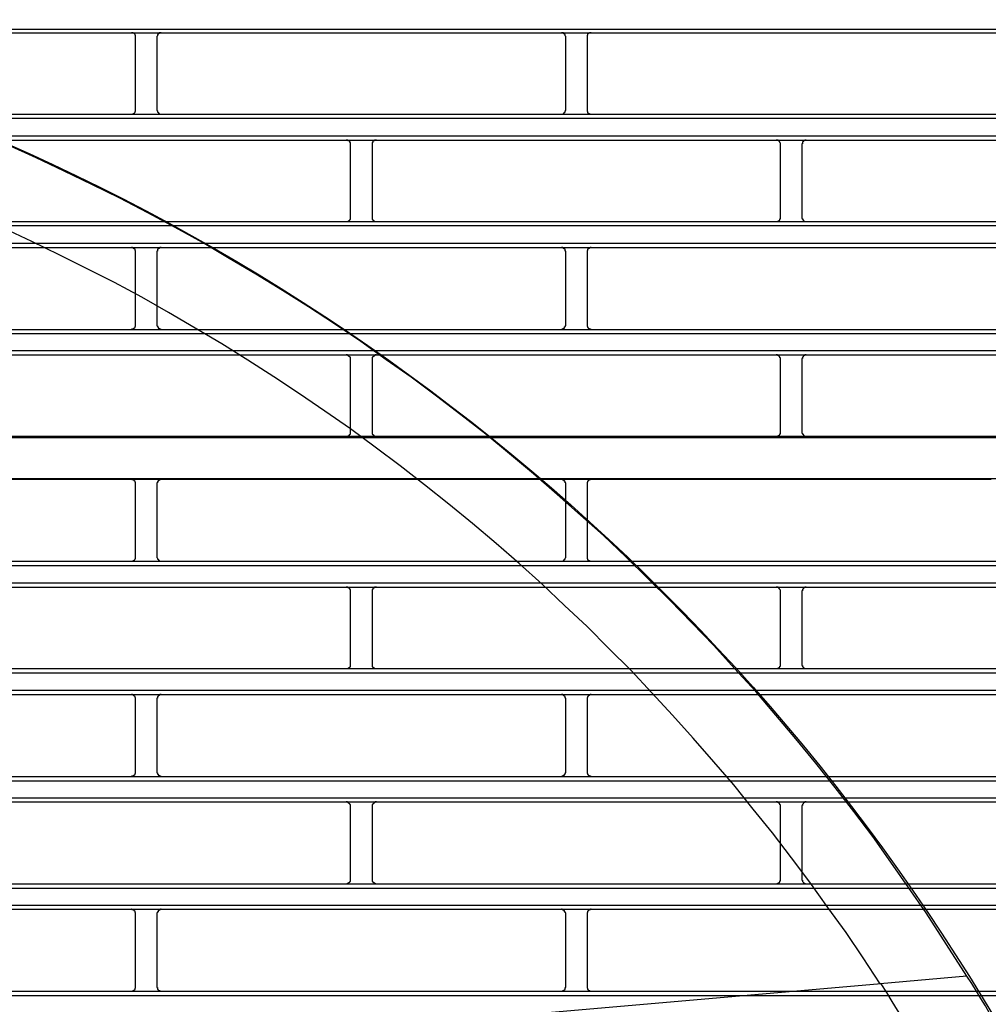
# Model space of a CAD drawing. Header units: millimetres. Extents: x 50532 to 99257, y 49161 to 61325.
# Tile 171 of 256: x 76435 to 76475, y 51888 to 51930. Entities that reach past the tile are written whole.
import ezdxf

# ---------------------------------------------------------------- set-up
doc = ezdxf.new("R2010")
doc.units = ezdxf.units.MM
doc.layers.add('AQUAREA', color=7, linetype='Continuous')

# ---------------------------------------------------------------- blocks, each defined once
blk = doc.blocks.new('SPLIT')
at = {"layer": 'AQUAREA'}
for points in [[(24807.13, -500.99), (24805.1, -498.05), (24803.07, -495.11), (24800.97, -492.17), (24798.8, -489.3), (24796.63, -486.5), (24794.39, -483.7), (24792.08, -480.9), (24789.77, -478.17), (24787.46, -475.44), (24785.01, -472.78), (24782.63, -470.12), (24780.11, -467.53), (24777.59, -464.94), (24775.07, -462.42), (24772.48, -459.9), (24769.89, -457.45), (24767.23, -455.07), (24764.57, -452.69), (24761.84, -450.31), (24759.04, -448), (24756.31, -445.76), (24753.44, -443.52), (24750.64, -441.35), (24747.7, -439.18), (24744.83, -437.15), (24741.89, -435.05), (24738.88, -433.02), (24735.87, -431.06), (24732.86, -429.17), (24729.78, -427.28), (24726.7, -425.46), (24723.62, -423.64), (24720.47, -421.89), (24717.32, -420.21), (24714.1, -418.53), (24710.88, -416.92), (24707.66, -415.38), (24704.44, -413.84), (24701.15, -412.37)], [(24308.59, -399), (24877.69, -399)], [(24308.59, -399.42), (24877.69, -399.42)], [(24715.92, -399.91), (24715.92, -399.91), (24715.92, -399.84), (24715.92, -399.77), (24715.92, -399.7), (24715.85, -399.7), (24715.85, -399.63), (24715.78, -399.56), (24715.78, -399.49), (24715.71, -399.49), (24715.64, -399.49), (24715.64, -399.42), (24715.57, -399.42), (24715.5, -399.42), (24715.43, -399.42)], [(24715.92, -408.31), (24715.92, -399.91)], [(24718.86, -399.42), (24718.86, -399.42), (24718.79, -399.42), (24718.72, -399.42), (24718.65, -399.42), (24718.65, -399.49), (24718.58, -399.49), (24718.58, -399.56), (24718.51, -399.56), (24718.51, -399.63), (24718.44, -399.63), (24718.44, -399.7), (24718.44, -399.77), (24718.37, -399.84), (24718.37, -399.91)], [(24718.37, -399.91), (24718.37, -408.31)], [(24765.55, -399.91), (24765.55, -399.91), (24765.55, -399.84), (24765.48, -399.77), (24765.48, -399.7), (24765.48, -399.63), (24765.41, -399.63), (24765.41, -399.56), (24765.34, -399.56), (24765.34, -399.49), (24765.27, -399.49), (24765.27, -399.42), (24765.2, -399.42), (24765.13, -399.42), (24765.06, -399.42)], [(24765.55, -408.31), (24765.55, -399.91)], [(24768.49, -399.42), (24768.49, -399.42), (24768.42, -399.42), (24768.35, -399.42), (24768.28, -399.42), (24768.28, -399.49), (24768.21, -399.49), (24768.14, -399.49), (24768.14, -399.56), (24768.07, -399.56), (24768.07, -399.63), (24768.07, -399.7), (24768, -399.7), (24768, -399.77), (24768, -399.84), (24768, -399.91)], [(24768, -399.91), (24768, -408.31)], [(24801.81, -509.18), (24799.85, -506.17), (24797.89, -503.23), (24795.79, -500.36), (24793.69, -497.42), (24791.59, -494.62), (24789.42, -491.75), (24787.18, -489.02), (24784.94, -486.22), (24782.63, -483.56), (24780.25, -480.83), (24777.87, -478.17), (24775.49, -475.58), (24773.04, -472.99), (24770.52, -470.47), (24768, -467.95), (24765.41, -465.5), (24762.82, -463.05), (24760.16, -460.67), (24757.5, -458.36), (24754.77, -456.05), (24752.04, -453.81), (24749.24, -451.57), (24746.44, -449.4), (24743.57, -447.23), (24740.7, -445.13), (24737.76, -443.1), (24734.82, -441.07), (24731.88, -439.11), (24728.87, -437.22), (24725.86, -435.33), (24722.78, -433.51), (24719.7, -431.69), (24716.62, -429.94), (24713.47, -428.26), (24710.32, -426.65), (24707.1, -425.04), (24703.95, -423.5), (24700.66, -421.96)], [(24308.59, -408.8), (24877.69, -408.8)], [(24715.43, -408.8), (24715.43, -408.8), (24715.5, -408.8), (24715.57, -408.8), (24715.64, -408.8), (24715.64, -408.73), (24715.71, -408.73), (24715.78, -408.73), (24715.78, -408.66), (24715.85, -408.59), (24715.85, -408.52), (24715.92, -408.52), (24715.92, -408.45), (24715.92, -408.38), (24715.92, -408.31)], [(24718.37, -408.31), (24718.37, -408.31), (24718.37, -408.38), (24718.44, -408.45), (24718.44, -408.52), (24718.44, -408.59), (24718.51, -408.59), (24718.51, -408.66), (24718.58, -408.66), (24718.58, -408.73), (24718.65, -408.73), (24718.65, -408.8), (24718.72, -408.8), (24718.79, -408.8), (24718.86, -408.8)], [(24765.06, -408.8), (24765.06, -408.8), (24765.13, -408.8), (24765.2, -408.8), (24765.27, -408.8), (24765.27, -408.73), (24765.34, -408.73), (24765.34, -408.66), (24765.41, -408.66), (24765.41, -408.59), (24765.48, -408.59), (24765.48, -408.52), (24765.48, -408.45), (24765.55, -408.38), (24765.55, -408.31)], [(24768, -408.31), (24768, -408.31), (24768, -408.38), (24768, -408.45), (24768, -408.52), (24768.07, -408.52), (24768.07, -408.59), (24768.07, -408.66), (24768.14, -408.66), (24768.14, -408.73), (24768.21, -408.73), (24768.28, -408.73), (24768.28, -408.8), (24768.35, -408.8), (24768.42, -408.8), (24768.49, -408.8)], [(24308.59, -409.29), (24877.69, -409.29)], [(24308.59, -411.32), (24877.69, -411.32)], [(24308.59, -411.81), (24877.69, -411.81)], [(24740.7, -412.3), (24740.7, -412.3), (24740.7, -412.23), (24740.7, -412.16), (24740.7, -412.09), (24740.63, -412.09), (24740.63, -412.02), (24740.63, -411.95), (24740.56, -411.95), (24740.56, -411.88), (24740.49, -411.88), (24740.42, -411.88), (24740.42, -411.81), (24740.35, -411.81), (24740.28, -411.81), (24740.21, -411.81)], [(24740.7, -420.7), (24740.7, -412.3)], [(24743.71, -411.81), (24743.71, -411.81), (24743.64, -411.81), (24743.57, -411.81), (24743.5, -411.81), (24743.5, -411.88), (24743.43, -411.88), (24743.36, -411.88), (24743.36, -411.95), (24743.29, -411.95), (24743.29, -412.02), (24743.29, -412.09), (24743.22, -412.09), (24743.22, -412.16), (24743.22, -412.23), (24743.22, -412.3)], [(24743.22, -412.3), (24743.22, -420.7)], [(24790.33, -412.3), (24790.33, -412.3), (24790.33, -412.23), (24790.33, -412.16), (24790.26, -412.09), (24790.26, -412.02), (24790.19, -412.02), (24790.19, -411.95), (24790.12, -411.95), (24790.12, -411.88), (24790.05, -411.88), (24790.05, -411.81), (24789.98, -411.81), (24789.91, -411.81), (24789.84, -411.81)], [(24790.33, -420.7), (24790.33, -412.3)], [(24793.27, -411.81), (24793.27, -411.81), (24793.2, -411.81), (24793.13, -411.81), (24793.06, -411.88), (24792.99, -411.88), (24792.99, -411.95), (24792.92, -411.95), (24792.92, -412.02), (24792.85, -412.02), (24792.85, -412.09), (24792.85, -412.16), (24792.85, -412.23), (24792.78, -412.23), (24792.78, -412.3)], [(24792.78, -412.3), (24792.78, -420.7)], [(24308.59, -421.19), (24877.69, -421.19)], [(24740.21, -421.19), (24740.21, -421.19), (24740.28, -421.19), (24740.35, -421.19), (24740.42, -421.19), (24740.49, -421.19), (24740.49, -421.12), (24740.56, -421.12), (24740.56, -421.05), (24740.63, -421.05), (24740.63, -420.98), (24740.7, -420.98), (24740.7, -420.91), (24740.7, -420.84), (24740.7, -420.77), (24740.7, -420.7)], [(24743.22, -420.7), (24743.22, -420.77), (24743.22, -420.84), (24743.22, -420.91), (24743.22, -420.98), (24743.29, -420.98), (24743.29, -421.05), (24743.36, -421.05), (24743.36, -421.12), (24743.43, -421.12), (24743.43, -421.19), (24743.5, -421.19), (24743.57, -421.19), (24743.64, -421.19), (24743.71, -421.19)], [(24789.84, -421.19), (24789.84, -421.19), (24789.91, -421.19), (24789.98, -421.19), (24790.05, -421.19), (24790.05, -421.12), (24790.12, -421.12), (24790.19, -421.12), (24790.19, -421.05), (24790.26, -421.05), (24790.26, -420.98), (24790.26, -420.91), (24790.33, -420.91), (24790.33, -420.84), (24790.33, -420.77), (24790.33, -420.7)], [(24792.78, -420.7), (24792.78, -420.77), (24792.78, -420.84), (24792.85, -420.84), (24792.85, -420.91), (24792.85, -420.98), (24792.92, -420.98), (24792.92, -421.05), (24792.99, -421.12), (24793.06, -421.12), (24793.06, -421.19), (24793.13, -421.19), (24793.2, -421.19), (24793.27, -421.19)], [(24308.59, -421.68), (24877.69, -421.68)], [(24308.59, -423.71), (24877.69, -423.71)], [(24308.59, -424.2), (24877.69, -424.2)], [(24715.92, -424.69), (24715.92, -424.69), (24715.92, -424.62), (24715.92, -424.55), (24715.85, -424.55), (24715.85, -424.48), (24715.85, -424.41), (24715.78, -424.41), (24715.78, -424.34), (24715.71, -424.34), (24715.71, -424.27), (24715.64, -424.27), (24715.57, -424.2), (24715.5, -424.2), (24715.43, -424.2)], [(24715.92, -433.16), (24715.92, -424.69)], [(24718.86, -424.2), (24718.86, -424.2), (24718.79, -424.2), (24718.72, -424.2), (24718.72, -424.27), (24718.65, -424.27), (24718.58, -424.27), (24718.58, -424.34), (24718.51, -424.34), (24718.51, -424.41), (24718.44, -424.41), (24718.44, -424.48), (24718.44, -424.55), (24718.44, -424.62), (24718.37, -424.62), (24718.37, -424.69)], [(24718.37, -424.69), (24718.37, -433.16)], [(24765.55, -424.69), (24765.55, -424.69), (24765.55, -424.62), (24765.48, -424.62), (24765.48, -424.55), (24765.48, -424.48), (24765.48, -424.41), (24765.41, -424.41), (24765.41, -424.34), (24765.34, -424.34), (24765.34, -424.27), (24765.27, -424.27), (24765.2, -424.27), (24765.2, -424.2), (24765.13, -424.2), (24765.06, -424.2)], [(24765.55, -433.16), (24765.55, -424.69)], [(24768.49, -424.2), (24768.49, -424.2), (24768.42, -424.2), (24768.35, -424.2), (24768.28, -424.27), (24768.21, -424.27), (24768.21, -424.34), (24768.14, -424.34), (24768.14, -424.41), (24768.07, -424.41), (24768.07, -424.48), (24768.07, -424.55), (24768, -424.55), (24768, -424.62), (24768, -424.69)], [(24768, -424.69), (24768, -433.16)], [(24308.59, -433.65), (24877.69, -433.65)], [(24715.43, -433.65), (24715.43, -433.65), (24715.5, -433.65), (24715.5, -433.58), (24715.57, -433.58), (24715.64, -433.58), (24715.71, -433.58), (24715.71, -433.51), (24715.78, -433.51), (24715.78, -433.44), (24715.85, -433.44), (24715.85, -433.37), (24715.85, -433.3), (24715.92, -433.3), (24715.92, -433.23), (24715.92, -433.16)], [(24718.37, -433.16), (24718.37, -433.16), (24718.37, -433.23), (24718.44, -433.23), (24718.44, -433.3), (24718.44, -433.37), (24718.51, -433.37), (24718.51, -433.44), (24718.51, -433.51), (24718.58, -433.51), (24718.65, -433.51), (24718.65, -433.58), (24718.72, -433.58), (24718.79, -433.58), (24718.79, -433.65), (24718.86, -433.65)], [(24765.06, -433.65), (24765.06, -433.65), (24765.13, -433.65), (24765.13, -433.58), (24765.2, -433.58), (24765.27, -433.58), (24765.27, -433.51), (24765.34, -433.51), (24765.41, -433.51), (24765.41, -433.44), (24765.41, -433.37), (24765.48, -433.37), (24765.48, -433.3), (24765.48, -433.23), (24765.55, -433.23), (24765.55, -433.16)], [(24768, -433.16), (24768, -433.16), (24768, -433.23), (24768, -433.3), (24768.07, -433.3), (24768.07, -433.37), (24768.07, -433.44), (24768.14, -433.44), (24768.14, -433.51), (24768.21, -433.51), (24768.21, -433.58), (24768.28, -433.58), (24768.35, -433.58), (24768.42, -433.58), (24768.42, -433.65), (24768.49, -433.65)], [(24308.59, -434.14), (24877.69, -434.14)], [(24308.59, -436.1), (24877.69, -436.1)], [(24308.59, -436.59), (24877.69, -436.59)], [(24740.7, -437.08), (24740.7, -437.08), (24740.7, -437.01), (24740.7, -436.94), (24740.7, -436.87), (24740.63, -436.87), (24740.63, -436.8), (24740.56, -436.8), (24740.56, -436.73), (24740.49, -436.73), (24740.49, -436.66), (24740.42, -436.66), (24740.35, -436.66), (24740.35, -436.59), (24740.28, -436.59), (24740.21, -436.59)], [(24740.7, -445.48), (24740.7, -437.08)], [(24743.71, -436.59), (24743.71, -436.59), (24743.64, -436.59), (24743.57, -436.59), (24743.57, -436.66), (24743.5, -436.66), (24743.43, -436.66), (24743.43, -436.73), (24743.36, -436.73), (24743.36, -436.8), (24743.29, -436.8), (24743.29, -436.87), (24743.22, -436.87), (24743.22, -436.94), (24743.22, -437.01), (24743.22, -437.08)], [(24743.22, -437.08), (24743.22, -445.48)], [(24790.33, -437.08), (24790.33, -437.08), (24790.33, -437.01), (24790.33, -436.94), (24790.26, -436.94), (24790.26, -436.87), (24790.26, -436.8), (24790.19, -436.8), (24790.19, -436.73), (24790.12, -436.73), (24790.12, -436.66), (24790.05, -436.66), (24789.98, -436.66), (24789.98, -436.59), (24789.91, -436.59), (24789.84, -436.59)], [(24790.33, -445.48), (24790.33, -437.08)], [(24793.27, -436.59), (24793.27, -436.59), (24793.2, -436.59), (24793.13, -436.59), (24793.13, -436.66), (24793.06, -436.66), (24792.99, -436.66), (24792.99, -436.73), (24792.92, -436.73), (24792.92, -436.8), (24792.85, -436.87), (24792.85, -436.94), (24792.85, -437.01), (24792.78, -437.01), (24792.78, -437.08)], [(24792.78, -437.08), (24792.78, -445.48)], [(24308.59, -446.11), (24877.69, -446.11)], [(24690.65, -445.97), (24740.21, -445.97)], [(24740.21, -445.97), (24740.21, -445.97), (24740.28, -445.97), (24740.35, -445.97), (24740.42, -445.97), (24740.49, -445.97), (24740.49, -445.9), (24740.56, -445.9), (24740.56, -445.83), (24740.63, -445.83), (24740.63, -445.76), (24740.7, -445.76), (24740.7, -445.69), (24740.7, -445.62), (24740.7, -445.55), (24740.7, -445.48)], [(24740.21, -445.97), (24789.84, -445.97)], [(24743.22, -445.48), (24743.22, -445.55), (24743.22, -445.62), (24743.22, -445.69), (24743.22, -445.76), (24743.29, -445.76), (24743.29, -445.83), (24743.36, -445.83), (24743.36, -445.9), (24743.43, -445.9), (24743.43, -445.97), (24743.5, -445.97), (24743.57, -445.97), (24743.64, -445.97), (24743.71, -445.97)], [(24789.84, -445.97), (24789.84, -445.97), (24789.91, -445.97), (24789.98, -445.97), (24790.05, -445.97), (24790.05, -445.9), (24790.12, -445.9), (24790.19, -445.9), (24790.19, -445.83), (24790.26, -445.83), (24790.26, -445.76), (24790.26, -445.69), (24790.33, -445.69), (24790.33, -445.62), (24790.33, -445.55), (24790.33, -445.48)], [(24789.84, -445.97), (24839.47, -445.97)], [(24792.78, -445.48), (24792.78, -445.55), (24792.78, -445.62), (24792.85, -445.62), (24792.85, -445.69), (24792.85, -445.76), (24792.92, -445.76), (24792.92, -445.83), (24792.99, -445.83), (24792.99, -445.9), (24793.06, -445.9), (24793.06, -445.97), (24793.13, -445.97), (24793.2, -445.97), (24793.27, -445.97)], [(24308.59, -450.87), (24877.69, -450.87)], [(24665.8, -450.94), (24715.43, -450.94)], [(24715.43, -450.94), (24765.06, -450.94)], [(24715.92, -451.43), (24715.92, -451.43), (24715.92, -451.36), (24715.92, -451.29), (24715.85, -451.29), (24715.85, -451.22), (24715.85, -451.15), (24715.78, -451.15), (24715.78, -451.08), (24715.71, -451.08), (24715.71, -451.01), (24715.64, -451.01), (24715.57, -451.01), (24715.5, -451.01), (24715.5, -450.94), (24715.43, -450.94)], [(24718.86, -450.94), (24718.86, -450.94), (24718.79, -450.94), (24718.79, -451.01), (24718.72, -451.01), (24718.65, -451.01), (24718.65, -451.08), (24718.58, -451.08), (24718.51, -451.08), (24718.51, -451.15), (24718.51, -451.22), (24718.44, -451.22), (24718.44, -451.29), (24718.44, -451.36), (24718.37, -451.36), (24718.37, -451.43)], [(24765.06, -450.94), (24814.62, -450.94)], [(24765.55, -451.43), (24765.55, -451.43), (24765.55, -451.36), (24765.48, -451.36), (24765.48, -451.29), (24765.48, -451.22), (24765.41, -451.22), (24765.41, -451.15), (24765.41, -451.08), (24765.34, -451.08), (24765.27, -451.08), (24765.27, -451.01), (24765.2, -451.01), (24765.13, -451.01), (24765.13, -450.94), (24765.06, -450.94)], [(24768.49, -450.94), (24768.49, -450.94), (24768.42, -450.94), (24768.42, -451.01), (24768.35, -451.01), (24768.28, -451.01), (24768.21, -451.01), (24768.21, -451.08), (24768.14, -451.08), (24768.14, -451.15), (24768.07, -451.15), (24768.07, -451.22), (24768.07, -451.29), (24768, -451.29), (24768, -451.36), (24768, -451.43)], [(24715.92, -459.9), (24715.92, -451.43)], [(24718.37, -451.43), (24718.37, -459.9)], [(24765.55, -459.9), (24765.55, -451.43)], [(24768, -451.43), (24768, -459.9)], [(24715.43, -460.39), (24715.43, -460.39), (24715.5, -460.39), (24715.57, -460.39), (24715.64, -460.39), (24715.64, -460.32), (24715.71, -460.32), (24715.78, -460.32), (24715.78, -460.25), (24715.85, -460.18), (24715.85, -460.11), (24715.92, -460.11), (24715.92, -460.04), (24715.92, -459.97), (24715.92, -459.9)], [(24718.37, -459.9), (24718.37, -459.9), (24718.37, -459.97), (24718.44, -460.04), (24718.44, -460.11), (24718.44, -460.18), (24718.51, -460.18), (24718.51, -460.25), (24718.58, -460.25), (24718.58, -460.32), (24718.65, -460.32), (24718.65, -460.39), (24718.72, -460.39), (24718.79, -460.39), (24718.86, -460.39)], [(24765.06, -460.39), (24765.06, -460.39), (24765.13, -460.39), (24765.2, -460.39), (24765.27, -460.39), (24765.27, -460.32), (24765.34, -460.32), (24765.34, -460.25), (24765.41, -460.25), (24765.41, -460.18), (24765.48, -460.18), (24765.48, -460.11), (24765.48, -460.04), (24765.55, -459.97), (24765.55, -459.9)], [(24768, -459.9), (24768, -459.9), (24768, -459.97), (24768, -460.04), (24768, -460.11), (24768.07, -460.11), (24768.07, -460.18), (24768.07, -460.25), (24768.14, -460.25), (24768.14, -460.32), (24768.21, -460.32), (24768.28, -460.32), (24768.28, -460.39), (24768.35, -460.39), (24768.42, -460.39), (24768.49, -460.39)], [(24308.59, -460.39), (24877.69, -460.39)], [(24308.59, -460.88), (24877.69, -460.88)], [(24308.59, -462.91), (24877.69, -462.91)], [(24308.59, -463.4), (24877.69, -463.4)], [(24740.7, -463.89), (24740.7, -463.89), (24740.7, -463.82), (24740.7, -463.75), (24740.7, -463.68), (24740.63, -463.68), (24740.63, -463.61), (24740.63, -463.54), (24740.56, -463.54), (24740.56, -463.47), (24740.49, -463.47), (24740.42, -463.47), (24740.42, -463.4), (24740.35, -463.4), (24740.28, -463.4), (24740.21, -463.4)], [(24743.71, -463.4), (24743.71, -463.4), (24743.64, -463.4), (24743.57, -463.4), (24743.5, -463.4), (24743.5, -463.47), (24743.43, -463.47), (24743.36, -463.47), (24743.36, -463.54), (24743.29, -463.54), (24743.29, -463.61), (24743.29, -463.68), (24743.22, -463.68), (24743.22, -463.75), (24743.22, -463.82), (24743.22, -463.89)], [(24790.33, -463.89), (24790.33, -463.89), (24790.33, -463.82), (24790.33, -463.75), (24790.26, -463.68), (24790.26, -463.61), (24790.19, -463.61), (24790.19, -463.54), (24790.12, -463.54), (24790.12, -463.47), (24790.05, -463.47), (24790.05, -463.4), (24789.98, -463.4), (24789.91, -463.4), (24789.84, -463.4)], [(24793.27, -463.4), (24793.27, -463.4), (24793.2, -463.4), (24793.13, -463.4), (24793.06, -463.47), (24792.99, -463.47), (24792.99, -463.54), (24792.92, -463.54), (24792.92, -463.61), (24792.85, -463.61), (24792.85, -463.68), (24792.85, -463.75), (24792.85, -463.82), (24792.78, -463.82), (24792.78, -463.89)], [(24740.7, -472.29), (24740.7, -463.89)], [(24743.22, -463.89), (24743.22, -472.29)], [(24790.33, -472.29), (24790.33, -463.89)], [(24792.78, -463.89), (24792.78, -472.29)], [(24740.21, -472.78), (24740.21, -472.78), (24740.28, -472.78), (24740.35, -472.78), (24740.42, -472.78), (24740.49, -472.78), (24740.49, -472.71), (24740.56, -472.71), (24740.56, -472.64), (24740.63, -472.64), (24740.63, -472.57), (24740.7, -472.57), (24740.7, -472.5), (24740.7, -472.43), (24740.7, -472.36), (24740.7, -472.29)], [(24743.22, -472.29), (24743.22, -472.36), (24743.22, -472.43), (24743.22, -472.5), (24743.22, -472.57), (24743.29, -472.57), (24743.29, -472.64), (24743.36, -472.64), (24743.36, -472.71), (24743.43, -472.71), (24743.43, -472.78), (24743.5, -472.78), (24743.57, -472.78), (24743.64, -472.78), (24743.71, -472.78)], [(24789.84, -472.78), (24789.84, -472.78), (24789.91, -472.78), (24789.98, -472.78), (24790.05, -472.78), (24790.05, -472.71), (24790.12, -472.71), (24790.19, -472.71), (24790.19, -472.64), (24790.26, -472.64), (24790.26, -472.57), (24790.26, -472.5), (24790.33, -472.5), (24790.33, -472.43), (24790.33, -472.36), (24790.33, -472.29)], [(24792.78, -472.29), (24792.78, -472.36), (24792.78, -472.43), (24792.85, -472.43), (24792.85, -472.5), (24792.85, -472.57), (24792.92, -472.57), (24792.92, -472.64), (24792.99, -472.71), (24793.06, -472.71), (24793.06, -472.78), (24793.13, -472.78), (24793.2, -472.78), (24793.27, -472.78)], [(24308.59, -472.78), (24877.69, -472.78)], [(24308.59, -473.27), (24877.69, -473.27)], [(24308.59, -475.3), (24877.69, -475.3)], [(24308.59, -475.79), (24877.69, -475.79)], [(24715.92, -476.28), (24715.92, -476.28), (24715.92, -476.21), (24715.92, -476.14), (24715.85, -476.14), (24715.85, -476.07), (24715.85, -476), (24715.78, -476), (24715.78, -475.93), (24715.71, -475.93), (24715.71, -475.86), (24715.64, -475.86), (24715.57, -475.79), (24715.5, -475.79), (24715.43, -475.79)], [(24718.86, -475.79), (24718.86, -475.79), (24718.79, -475.79), (24718.72, -475.79), (24718.72, -475.86), (24718.65, -475.86), (24718.58, -475.86), (24718.58, -475.93), (24718.51, -475.93), (24718.51, -476), (24718.44, -476), (24718.44, -476.07), (24718.44, -476.14), (24718.44, -476.21), (24718.37, -476.21), (24718.37, -476.28)], [(24765.55, -476.28), (24765.55, -476.28), (24765.55, -476.21), (24765.48, -476.21), (24765.48, -476.14), (24765.48, -476.07), (24765.48, -476), (24765.41, -476), (24765.41, -475.93), (24765.34, -475.93), (24765.34, -475.86), (24765.27, -475.86), (24765.2, -475.86), (24765.2, -475.79), (24765.13, -475.79), (24765.06, -475.79)], [(24768.49, -475.79), (24768.49, -475.79), (24768.42, -475.79), (24768.35, -475.79), (24768.28, -475.86), (24768.21, -475.86), (24768.21, -475.93), (24768.14, -475.93), (24768.14, -476), (24768.07, -476), (24768.07, -476.07), (24768.07, -476.14), (24768, -476.14), (24768, -476.21), (24768, -476.28)], [(24715.92, -484.75), (24715.92, -476.28)], [(24718.37, -476.28), (24718.37, -484.75)], [(24765.55, -484.75), (24765.55, -476.28)], [(24768, -476.28), (24768, -484.75)], [(24715.43, -485.24), (24715.43, -485.24), (24715.5, -485.24), (24715.5, -485.17), (24715.57, -485.17), (24715.64, -485.17), (24715.71, -485.17), (24715.71, -485.1), (24715.78, -485.1), (24715.78, -485.03), (24715.85, -485.03), (24715.85, -484.96), (24715.85, -484.89), (24715.92, -484.89), (24715.92, -484.82), (24715.92, -484.75)], [(24718.37, -484.75), (24718.37, -484.75), (24718.37, -484.82), (24718.44, -484.82), (24718.44, -484.89), (24718.44, -484.96), (24718.51, -484.96), (24718.51, -485.03), (24718.51, -485.1), (24718.58, -485.1), (24718.65, -485.1), (24718.65, -485.17), (24718.72, -485.17), (24718.79, -485.17), (24718.79, -485.24), (24718.86, -485.24)], [(24765.06, -485.24), (24765.06, -485.24), (24765.13, -485.24), (24765.13, -485.17), (24765.2, -485.17), (24765.27, -485.17), (24765.27, -485.1), (24765.34, -485.1), (24765.41, -485.1), (24765.41, -485.03), (24765.41, -484.96), (24765.48, -484.96), (24765.48, -484.89), (24765.48, -484.82), (24765.55, -484.82), (24765.55, -484.75)], [(24768, -484.75), (24768, -484.75), (24768, -484.82), (24768, -484.89), (24768.07, -484.89), (24768.07, -484.96), (24768.07, -485.03), (24768.14, -485.03), (24768.14, -485.1), (24768.21, -485.1), (24768.21, -485.17), (24768.28, -485.17), (24768.35, -485.17), (24768.42, -485.17), (24768.42, -485.24), (24768.49, -485.24)], [(24308.59, -485.24), (24877.69, -485.24)], [(24308.59, -485.73), (24877.69, -485.73)], [(24308.59, -487.69), (24877.69, -487.69)], [(24308.59, -488.18), (24877.69, -488.18)], [(24740.7, -488.67), (24740.7, -488.67), (24740.7, -488.6), (24740.7, -488.53), (24740.7, -488.46), (24740.63, -488.46), (24740.63, -488.39), (24740.56, -488.39), (24740.56, -488.32), (24740.49, -488.32), (24740.49, -488.25), (24740.42, -488.25), (24740.35, -488.25), (24740.35, -488.18), (24740.28, -488.18), (24740.21, -488.18)], [(24743.71, -488.18), (24743.71, -488.18), (24743.64, -488.18), (24743.57, -488.18), (24743.57, -488.25), (24743.5, -488.25), (24743.43, -488.25), (24743.43, -488.32), (24743.36, -488.32), (24743.36, -488.39), (24743.29, -488.39), (24743.29, -488.46), (24743.22, -488.46), (24743.22, -488.53), (24743.22, -488.6), (24743.22, -488.67)], [(24790.33, -488.67), (24790.33, -488.67), (24790.33, -488.6), (24790.33, -488.53), (24790.26, -488.53), (24790.26, -488.46), (24790.26, -488.39), (24790.19, -488.39), (24790.19, -488.32), (24790.12, -488.32), (24790.12, -488.25), (24790.05, -488.25), (24789.98, -488.25), (24789.98, -488.18), (24789.91, -488.18), (24789.84, -488.18)], [(24793.27, -488.18), (24793.27, -488.18), (24793.2, -488.18), (24793.13, -488.18), (24793.13, -488.25), (24793.06, -488.25), (24792.99, -488.25), (24792.99, -488.32), (24792.92, -488.32), (24792.92, -488.39), (24792.85, -488.46), (24792.85, -488.53), (24792.85, -488.6), (24792.78, -488.6), (24792.78, -488.67)], [(24740.7, -497.14), (24740.7, -488.67)], [(24743.22, -488.67), (24743.22, -497.14)], [(24790.33, -497.14), (24790.33, -488.67)], [(24792.78, -488.67), (24792.78, -497.14)], [(24740.21, -497.63), (24740.21, -497.63), (24740.28, -497.63), (24740.35, -497.63), (24740.35, -497.56), (24740.42, -497.56), (24740.49, -497.56), (24740.49, -497.49), (24740.56, -497.49), (24740.56, -497.42), (24740.63, -497.42), (24740.63, -497.35), (24740.7, -497.35), (24740.7, -497.28), (24740.7, -497.21), (24740.7, -497.14)], [(24743.22, -497.14), (24743.22, -497.14), (24743.22, -497.21), (24743.22, -497.28), (24743.22, -497.35), (24743.29, -497.35), (24743.29, -497.42), (24743.36, -497.42), (24743.36, -497.49), (24743.43, -497.49), (24743.43, -497.56), (24743.5, -497.56), (24743.57, -497.56), (24743.57, -497.63), (24743.64, -497.63), (24743.71, -497.63)], [(24789.84, -497.63), (24789.84, -497.63), (24789.91, -497.63), (24789.98, -497.63), (24789.98, -497.56), (24790.05, -497.56), (24790.12, -497.56), (24790.12, -497.49), (24790.19, -497.49), (24790.19, -497.42), (24790.26, -497.42), (24790.26, -497.35), (24790.26, -497.28), (24790.33, -497.28), (24790.33, -497.21), (24790.33, -497.14)], [(24792.78, -497.14), (24792.78, -497.14), (24792.78, -497.21), (24792.85, -497.21), (24792.85, -497.28), (24792.85, -497.35), (24792.92, -497.42), (24792.92, -497.49), (24792.99, -497.49), (24792.99, -497.56), (24793.06, -497.56), (24793.13, -497.56), (24793.13, -497.63), (24793.2, -497.63), (24793.27, -497.63)], [(24308.59, -497.63), (24877.69, -497.63)], [(24308.59, -498.12), (24877.69, -498.12)], [(24308.59, -500.08), (24877.69, -500.08)], [(24308.59, -500.57), (24877.69, -500.57)], [(24715.92, -501.06), (24715.92, -501.06), (24715.92, -500.99), (24715.92, -500.92), (24715.85, -500.92), (24715.85, -500.85), (24715.85, -500.78), (24715.78, -500.78), (24715.78, -500.71), (24715.71, -500.71), (24715.71, -500.64), (24715.64, -500.64), (24715.57, -500.64), (24715.5, -500.64), (24715.5, -500.57), (24715.43, -500.57)], [(24718.86, -500.57), (24718.86, -500.57), (24718.79, -500.57), (24718.79, -500.64), (24718.72, -500.64), (24718.65, -500.64), (24718.65, -500.71), (24718.58, -500.71), (24718.51, -500.71), (24718.51, -500.78), (24718.51, -500.85), (24718.44, -500.85), (24718.44, -500.92), (24718.44, -500.99), (24718.37, -500.99), (24718.37, -501.06)], [(24765.55, -501.06), (24765.55, -501.06), (24765.55, -500.99), (24765.48, -500.99), (24765.48, -500.92), (24765.48, -500.85), (24765.41, -500.85), (24765.41, -500.78), (24765.41, -500.71), (24765.34, -500.71), (24765.27, -500.71), (24765.27, -500.64), (24765.2, -500.64), (24765.13, -500.64), (24765.13, -500.57), (24765.06, -500.57)], [(24768.49, -500.57), (24768.49, -500.57), (24768.42, -500.57), (24768.42, -500.64), (24768.35, -500.64), (24768.28, -500.64), (24768.21, -500.64), (24768.21, -500.71), (24768.14, -500.71), (24768.14, -500.78), (24768.07, -500.78), (24768.07, -500.85), (24768.07, -500.92), (24768, -500.92), (24768, -500.99), (24768, -501.06)], [(24811.82, -508.27), (24807.13, -500.99)], [(24715.92, -509.53), (24715.92, -501.06)], [(24718.37, -501.06), (24718.37, -509.53)], [(24765.55, -509.53), (24765.55, -501.06)], [(24768, -501.06), (24768, -509.53)], [(24811.82, -508.27), (24801.81, -509.18)], [(24821.9, -525.77), (24821.41, -524.93), (24820.92, -524.02), (24820.5, -523.11), (24820.01, -522.27), (24819.52, -521.36), (24819.03, -520.45), (24818.54, -519.61), (24818.05, -518.7), (24817.56, -517.86), (24817, -516.95), (24816.51, -516.11), (24816.02, -515.2), (24815.53, -514.36), (24814.97, -513.45), (24814.48, -512.61), (24813.99, -511.7), (24813.43, -510.86), (24812.94, -510.02), (24812.38, -509.11), (24811.82, -508.27)], [(24308.59, -510.02), (24877.69, -510.02)], [(24715.43, -510.02), (24715.43, -510.02), (24715.5, -510.02), (24715.57, -510.02), (24715.64, -509.95), (24715.71, -509.95), (24715.71, -509.88), (24715.78, -509.88), (24715.78, -509.81), (24715.85, -509.81), (24715.85, -509.74), (24715.85, -509.67), (24715.92, -509.67), (24715.92, -509.6), (24715.92, -509.53)], [(24718.37, -509.53), (24718.37, -509.53), (24718.37, -509.6), (24718.44, -509.6), (24718.44, -509.67), (24718.44, -509.74), (24718.44, -509.81), (24718.51, -509.81), (24718.51, -509.88), (24718.58, -509.88), (24718.58, -509.95), (24718.65, -509.95), (24718.72, -509.95), (24718.72, -510.02), (24718.79, -510.02), (24718.86, -510.02)], [(24801.95, -509.18), (24735.17, -514.99)], [(24765.06, -510.02), (24765.06, -510.02), (24765.13, -510.02), (24765.2, -510.02), (24765.2, -509.95), (24765.27, -509.95), (24765.34, -509.95), (24765.34, -509.88), (24765.41, -509.88), (24765.41, -509.81), (24765.48, -509.81), (24765.48, -509.74), (24765.48, -509.67), (24765.48, -509.6), (24765.55, -509.6), (24765.55, -509.53)], [(24768, -509.53), (24768, -509.53), (24768, -509.6), (24768, -509.67), (24768.07, -509.67), (24768.07, -509.74), (24768.07, -509.81), (24768.14, -509.81), (24768.14, -509.88), (24768.21, -509.88), (24768.21, -509.95), (24768.28, -509.95), (24768.35, -510.02), (24768.42, -510.02), (24768.49, -510.02)], [(24813.99, -529.9), (24813.43, -528.85), (24812.8, -527.8), (24812.24, -526.75), (24811.68, -525.7), (24811.12, -524.65), (24810.49, -523.6), (24809.93, -522.55), (24809.3, -521.5), (24808.74, -520.45), (24808.11, -519.4), (24807.55, -518.35), (24806.92, -517.37), (24806.29, -516.32), (24805.66, -515.27), (24805.1, -514.22), (24804.47, -513.24), (24803.84, -512.19), (24803.21, -511.21), (24802.58, -510.16), (24801.95, -509.18)], [(24308.59, -510.51), (24877.69, -510.51)]]:
    blk.add_lwpolyline(points, dxfattribs=at)
blk.add_open_spline([(24849.6, -639.5), (24849.6, -502.51), (24738.55, -391.46), (24601.57, -391.46), (24464.58, -391.46), (24353.54, -502.51), (24353.54, -639.5), (24353.54, -776.48), (24464.58, -887.53), (24601.57, -887.53), (24738.55, -887.53), (24849.6, -776.48), (24849.6, -639.5)], degree=3, knots=[0, 0, 0, 0, 1, 1, 1, 2, 2, 2, 3, 3, 3, 4, 4, 4, 4], dxfattribs=at)

msp = doc.modelspace()

# ---------------------------------------------------------------- block references
at = {"lineweight": 13, "xscale": 0.3627524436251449, "yscale": 0.3627524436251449, "zscale": 0.3627524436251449}
msp.add_blockref('SPLIT', (67473.663, 52073.924, 0), dxfattribs=at)

doc.saveas('drawing.dxf')
